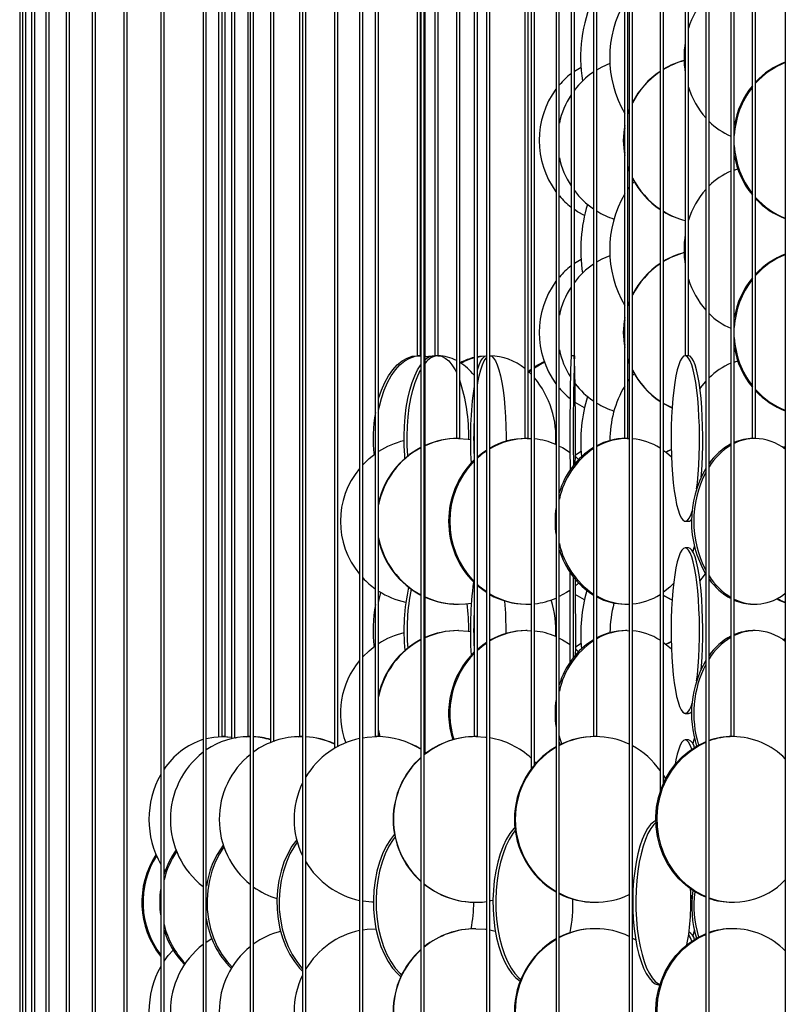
# Model space of a CAD drawing. Header units: millimetres. Extents: x 495 to 2657, y 518 to 2595.
# Tile 83 of 96: x 2192 to 2307, y 2150 to 2298. Entities that reach past the tile are written whole.
import ezdxf

# ---------------------------------------------------------------- set-up
doc = ezdxf.new("R2010")
doc.units = ezdxf.units.MM

msp = doc.modelspace()

# ---------------------------------------------------------------- linework, layer by layer
at = {"color": 7, "linetype": 'Continuous', "lineweight": 25}
for p, q in [((2191.55, 2574.8), (2191.55, 2132.55)), ((2192, 2574.8), (2192, 2132.45)), ((2192.5, 2132.5), (2192.5, 2574.8)), ((2193.32, 2574.8), (2193.32, 2132.55)), ((2193.82, 2132.55), (2193.82, 2574.8)), ((2195.52, 2574.8), (2195.52, 2132.1)), ((2196.02, 2132.23), (2196.02, 2574.8)), ((2198.58, 2574.8), (2198.58, 2132.55)), ((2199.08, 2132.55), (2199.08, 2574.8)), ((2202.51, 2574.8), (2202.51, 2131.46)), ((2203.01, 2131.68), (2203.01, 2574.8)), ((2207.27, 2574.8), (2207.27, 2132.55)), ((2207.77, 2132.55), (2207.77, 2574.8)), ((2212.84, 2574.8), (2212.84, 2130.4)), ((2213.34, 2130.74), (2213.34, 2574.8)), ((2219.22, 2574.8), (2219.22, 2132.55)), ((2219.72, 2132.55), (2219.72, 2574.8)), ((2221.55, 2574.8), (2221.55, 2190.03)), ((2222.05, 2574.8), (2222.05, 2190.05)), ((2222.55, 2190.05), (2222.55, 2574.8)), ((2223.52, 2574.8), (2223.52, 2189.74)), ((2224.02, 2189.85), (2224.02, 2574.8)), ((2225.98, 2574.8), (2225.98, 2190.05)), ((2226.36, 2574.8), (2226.36, 2128.59)), ((2226.86, 2129.16), (2226.86, 2574.8)), ((2229.4, 2574.8), (2229.4, 2189.15)), ((2229.9, 2189.34), (2229.9, 2574.8)), ((2233.76, 2574.8), (2233.76, 2190.05)), ((2234.25, 2574.8), (2234.25, 2132.55)), ((2234.75, 2132.55), (2234.75, 2574.8)), ((2239.05, 2574.8), (2239.05, 2188.27)), ((2239.55, 2188.56), (2239.55, 2574.8)), ((2242.84, 2574.8), (2242.84, 2124.78)), ((2243.34, 2126.07), (2243.34, 2574.8)), ((2245.22, 2574.8), (2245.22, 2190.05)), ((2245.72, 2190.05), (2245.72, 2574.8)), ((2251.55, 2574.8), (2251.55, 2247.55)), ((2252.05, 2247.55), (2252.05, 2574.8)), ((2252.11, 2574.8), (2252.11, 2132.55)), ((2252.61, 2132.55), (2252.61, 2574.8)), ((2252.76, 2187.45), (2252.76, 2574.8)), ((2254.19, 2574.8), (2254.19, 2247.55)), ((2254.69, 2247.55), (2254.69, 2574.8)), ((2257.47, 2574.8), (2257.47, 2235.05)), ((2257.97, 2235.05), (2257.97, 2574.8)), ((2260.13, 2574.8), (2260.13, 2190.05)), ((2260.63, 2190.05), (2260.63, 2574.8)), ((2262.01, 2574.8), (2262.01, 2120.05)), ((2262.51, 2120.05), (2262.51, 2574.8)), ((2262.52, 2247.55), (2262.52, 2574.8)), ((2267.8, 2574.8), (2267.8, 2235.05)), ((2268.3, 2235.05), (2268.3, 2574.8)), ((2268.77, 2574.8), (2268.77, 2185.2)), ((2269.27, 2185.82), (2269.27, 2574.8)), ((2272.5, 2574.8), (2272.5, 2132.55)), ((2273, 2132.55), (2273, 2574.8)), ((2274.77, 2574.8), (2274.77, 2247.55)), ((2275.27, 2247.55), (2275.27, 2574.8)), ((2278.15, 2574.8), (2278.15, 2190.05)), ((2278.65, 2190.05), (2278.65, 2574.8)), ((2282.86, 2574.8), (2282.86, 2235.05)), ((2283.36, 2235.05), (2283.36, 2574.8)), ((2283.55, 2574.8), (2283.55, 2120.05)), ((2284.05, 2120.05), (2284.05, 2574.8)), ((2288.21, 2574.8), (2288.21, 2181.72)), ((2288.71, 2183.02), (2288.71, 2574.8)), ((2292.01, 2574.8), (2292.01, 2247.55)), ((2292.51, 2247.55), (2292.51, 2574.8)), ((2295.1, 2574.8), (2295.1, 2132.55)), ((2295.6, 2132.55), (2295.6, 2574.8)), ((2298.91, 2574.8), (2298.91, 2190.05)), ((2299.41, 2190.05), (2299.41, 2574.8)), ((2302.13, 2574.8), (2302.13, 2235.05)), ((2302.63, 2235.05), (2302.63, 2574.8)), ((2307.11, 2574.8), (2307.11, 2120.05)), ((2275.27, 2290.5), (2276.29, 2291.13)), ((2283.36, 2284.2), (2283.55, 2284.7)), ((2283.36, 2284.03), (2283.55, 2284.56)), ((2283.55, 2275.39), (2283.36, 2275.89)), ((2283.36, 2272.71), (2283.55, 2272.96)), ((2284.05, 2273.55), (2284.3, 2273.82)), ((2275.27, 2261.5), (2276.29, 2262.13)), ((2283.36, 2255.2), (2283.55, 2255.7)), ((2283.36, 2255.03), (2283.55, 2255.56)), ((2252.05, 2247.55), (2251.55, 2247.55)), ((2252.01, 2247.55), (2252.11, 2247.55)), ((2254.69, 2247.55), (2254.19, 2247.55)), ((2262.52, 2247.55), (2262.51, 2247.55)), ((2275.27, 2247.55), (2274.77, 2247.55)), ((2292.01, 2247.55), (2292.01, 2247.55)), ((2292.51, 2247.55), (2292.01, 2247.55)), ((2283.55, 2246.39), (2283.36, 2246.89)), ((2268.3, 2245.19), (2268.77, 2244.74)), ((2268.42, 2245.08), (2268.77, 2245.36)), ((2284.05, 2244.55), (2284.3, 2244.82)), ((2283.36, 2243.71), (2283.55, 2243.96)), ((2257.97, 2235.05), (2257.47, 2235.05)), ((2268.3, 2235.05), (2267.8, 2235.05)), ((2268.14, 2235.05), (2268.77, 2235.03)), ((2283.36, 2235.05), (2282.86, 2235.05)), ((2283.24, 2235.05), (2283.55, 2235.04)), ((2302.63, 2235.05), (2302.13, 2235.05)), ((2275.42, 2232.6), (2276.29, 2233.13)), ((2292.01, 2222.55), (2292.5, 2222.55)), ((2292.5, 2218.55), (2292.01, 2218.55)), ((2275.9, 2213.22), (2275.4, 2212.76)), ((2281.24, 2210.18), (2280.99, 2210.27)), ((2257.67, 2210.05), (2257.77, 2210.05)), ((2267.96, 2210.05), (2268.14, 2210.05)), ((2282.98, 2210.05), (2283.24, 2210.05)), ((2302.21, 2210.05), (2302.55, 2210.05)), ((2257.77, 2206.05), (2257.67, 2206.05)), ((2268.14, 2206.05), (2267.96, 2206.05)), ((2268.14, 2206.05), (2268.77, 2206.03)), ((2283.24, 2206.05), (2282.98, 2206.05)), ((2283.24, 2206.05), (2283.55, 2206.04)), ((2302.55, 2206.05), (2302.21, 2206.05)), ((2275.42, 2203.6), (2276.29, 2204.13)), ((2292.01, 2193.55), (2292.5, 2193.55)), ((2222.05, 2190.05), (2222.05, 2190.05)), ((2222.55, 2190.05), (2222.05, 2190.05)), ((2222.05, 2190.05), (2222.15, 2190.05)), ((2222.41, 2190.05), (2223.52, 2189.99)), ((2222.44, 2190.05), (2222.78, 2190.04)), ((2224.02, 2189.92), (2224.22, 2189.88)), ((2224.02, 2189.88), (2224.1, 2189.86)), ((2225.76, 2190.04), (2226.06, 2190.05)), ((2226.36, 2190.05), (2225.98, 2190.05)), ((2226.15, 2190.05), (2226.36, 2190.05)), ((2229.9, 2189.46), (2230.06, 2189.4)), ((2229.9, 2189.4), (2229.98, 2189.37)), ((2234.25, 2190.05), (2233.76, 2190.05)), ((2233.96, 2190.05), (2234.25, 2190.05)), ((2234.06, 2190.05), (2234.25, 2190.05)), ((2245.72, 2190.05), (2245.22, 2190.05)), ((2245.88, 2190.04), (2245.72, 2190.64)), ((2260.63, 2190.05), (2260.13, 2190.05)), ((2278.65, 2190.05), (2278.15, 2190.05)), ((2292.5, 2189.55), (2292.01, 2189.55)), ((2299.41, 2190.05), (2298.91, 2190.05)), ((2273.14, 2188.83), (2273, 2189.24)), ((2252.76, 2187.71), (2252.94, 2187.58)), ((2252.76, 2187.69), (2252.93, 2187.57)), ((2269.27, 2186.31), (2269.49, 2186.07)), ((2288.71, 2184.18), (2289.02, 2183.65)), ((2213.5, 2169.75), (2213.34, 2169.97)), ((2260.35, 2165.05), (2260.4, 2165.05)), ((2278.34, 2165.05), (2278.46, 2165.05)), ((2299.06, 2165.05), (2299.26, 2165.05)), ((2260.4, 2161.05), (2260.35, 2161.05)), ((2278.46, 2161.05), (2278.34, 2161.05)), ((2299.26, 2161.05), (2299.06, 2161.05)), ((2219.72, 2159.04), (2220.54, 2159.56)), ((2284.05, 2159.64), (2284.53, 2159.36)), ((2213.34, 2156.49), (2213.49, 2156.33)), ((2213.34, 2156.3), (2213.41, 2156.23))]:
    msp.add_line(p, q, dxfattribs=at)
at = {"color": 7, "linetype": 'Continuous', "lineweight": 25, "flags": 128}
for points in [[(2278.65, 2290.7), (2279.47, 2291.17), (2280.65, 2291.7)], [(2283.55, 2275.54), (2283.37, 2276.05), (2283.36, 2276.06)], [(2299.41, 2275.58), (2299.79, 2275.7), (2299.94, 2275.74)], [(2276.79, 2268.7), (2275.74, 2269.29), (2275.27, 2269.6)], [(2278.65, 2261.7), (2279.47, 2262.17), (2280.65, 2262.7)], [(2245.72, 2241.1), (2246.14, 2242.34), (2246.64, 2243.49), (2247.21, 2244.52), (2247.85, 2245.42), (2248.53, 2246.17), (2249.26, 2246.77), (2250.02, 2247.2), (2250.8, 2247.46), (2251.59, 2247.55)], [(2245.72, 2239.39), (2245.8, 2239.75), (2246.14, 2241.08), (2246.56, 2242.34), (2247.07, 2243.49), (2247.64, 2244.52), (2248.27, 2245.42), (2248.95, 2246.17), (2249.68, 2246.77), (2250.44, 2247.2), (2251.22, 2247.46), (2252.01, 2247.55)], [(2252.76, 2247.47), (2252.81, 2247.46), (2253.31, 2247.31)], [(2253, 2247.41), (2253.25, 2247.46), (2254.15, 2247.55)], [(2253.16, 2247.36), (2253.62, 2247.46), (2253.71, 2247.48)], [(2254.67, 2247.55), (2255.23, 2247.46), (2255.77, 2247.2), (2256.3, 2246.77), (2256.8, 2246.17), (2257.27, 2245.42), (2257.47, 2245.04)], [(2260.63, 2247.41), (2260.93, 2247.46), (2261.99, 2247.55)], [(2260.63, 2245.3), (2260.66, 2245.42), (2260.91, 2246.17), (2261.17, 2246.77), (2261.45, 2247.2), (2261.74, 2247.46), (2261.99, 2247.55)], [(2260.63, 2247.35), (2261.23, 2247.46), (2261.9, 2247.53)], [(2262.52, 2247.55), (2262.8, 2247.46), (2263.09, 2247.2), (2263.37, 2246.77), (2263.63, 2246.17), (2263.88, 2245.42), (2264.11, 2244.52), (2264.32, 2243.49), (2264.5, 2242.34), (2264.66, 2241.08), (2264.78, 2239.75), (2264.87, 2238.34), (2264.93, 2236.89), (2264.96, 2235.42), (2264.96, 2234.63)], [(2292.01, 2247.55), (2291.76, 2247.46), (2291.51, 2247.2), (2291.26, 2246.77), (2291.03, 2246.17), (2290.81, 2245.42), (2290.61, 2244.52), (2290.42, 2243.49), (2290.26, 2242.34), (2290.13, 2241.08), (2290.02, 2239.75), (2289.94, 2238.34), (2289.88, 2236.89), (2289.86, 2235.42), (2289.87, 2233.94), (2289.91, 2232.47), (2289.97, 2231.05), (2290.07, 2229.67), (2290.19, 2228.38), (2290.34, 2227.17), (2290.51, 2226.08), (2290.71, 2225.11), (2290.92, 2224.29), (2291.14, 2223.61), (2291.38, 2223.09), (2291.63, 2222.75), (2291.88, 2222.57), (2292.14, 2222.57), (2292.39, 2222.75), (2292.64, 2223.09), (2292.88, 2223.61), (2293.05, 2224.09)], [(2293.72, 2227.47), (2293.83, 2228.38), (2293.95, 2229.67), (2294.05, 2231.05), (2294.11, 2232.47), (2294.15, 2233.94), (2294.16, 2235.42), (2294.14, 2236.89), (2294.08, 2238.34), (2294, 2239.75), (2293.89, 2241.08), (2293.76, 2242.34), (2293.6, 2243.49), (2293.41, 2244.52), (2293.21, 2245.42), (2292.99, 2246.17), (2292.76, 2246.77), (2292.52, 2247.2), (2292.26, 2247.46), (2292.01, 2247.55)], [(2294.41, 2229.23), (2294.44, 2229.67), (2294.54, 2231.05), (2294.61, 2232.47), (2294.64, 2233.94), (2294.65, 2235.42), (2294.63, 2236.89), (2294.58, 2238.34), (2294.49, 2239.75), (2294.39, 2241.08), (2294.25, 2242.34), (2294.09, 2243.49), (2293.91, 2244.52), (2293.7, 2245.42), (2293.48, 2246.17), (2293.25, 2246.77), (2293.01, 2247.2), (2292.76, 2247.46), (2292.5, 2247.55)], [(2249.69, 2232.05), (2249.66, 2232.47), (2249.57, 2233.94), (2249.56, 2235.42), (2249.61, 2236.89), (2249.72, 2238.34), (2249.9, 2239.75), (2250.13, 2241.08), (2250.43, 2242.34), (2250.78, 2243.49), (2251.17, 2244.52), (2251.61, 2245.42), (2252.08, 2246.17), (2252.11, 2246.2)], [(2260.63, 2242.98), (2260.71, 2243.49), (2260.92, 2244.52), (2261.15, 2245.42), (2261.4, 2246.17), (2261.66, 2246.77), (2261.94, 2247.2), (2262.01, 2247.28)], [(2269.27, 2245.87), (2269.77, 2246.17), (2270.72, 2246.65)], [(2269.27, 2245.72), (2269.99, 2246.17), (2270.75, 2246.57)], [(2283.55, 2246.54), (2283.37, 2247.05), (2283.36, 2247.06)], [(2299.41, 2246.58), (2299.79, 2246.7), (2299.94, 2246.74)], [(2250.12, 2232.41), (2250.12, 2232.47), (2250.04, 2233.94), (2250.02, 2235.42), (2250.07, 2236.89), (2250.18, 2238.34), (2250.36, 2239.75), (2250.6, 2241.08), (2250.89, 2242.34), (2251.24, 2243.49), (2251.64, 2244.52), (2252.07, 2245.42), (2252.11, 2245.48)], [(2268.3, 2245.17), (2268.62, 2245.42), (2268.77, 2245.52)], [(2294.22, 2242.53), (2294.55, 2242.99), (2295.1, 2243.65)], [(2276.79, 2239.7), (2275.74, 2240.29), (2275.4, 2240.51)], [(2290.01, 2239.66), (2288.81, 2240.29), (2288.71, 2240.35)], [(2290.01, 2239.63), (2288.76, 2240.29), (2288.71, 2240.31)], [(2257.77, 2235.05), (2259.22, 2234.96), (2259.58, 2234.91)], [(2243.34, 2231.09), (2244.3, 2232.02), (2245.22, 2232.74)], [(2260.63, 2232.26), (2261.45, 2232.92), (2262.01, 2233.29)], [(2260.63, 2232.1), (2261.63, 2232.92), (2262.01, 2233.18)], [(2273, 2233.91), (2273.47, 2233.67), (2274.62, 2232.94)], [(2288.71, 2233.26), (2289.18, 2232.92), (2289.91, 2232.28)], [(2289.08, 2233), (2289.4, 2233.17), (2289.88, 2233.4)], [(2289.1, 2232.98), (2289.46, 2233.17), (2289.88, 2233.38)], [(2306.72, 2233.7), (2306.87, 2233.77), (2307.11, 2233.86)], [(2306.78, 2233.66), (2307.04, 2233.77), (2307.11, 2233.79)], [(2275.42, 2232.32), (2275.75, 2232.02), (2275.9, 2231.88)], [(2292.01, 2218.55), (2291.76, 2218.46), (2291.51, 2218.2), (2291.26, 2217.77), (2291.03, 2217.17), (2290.81, 2216.42), (2290.61, 2215.52), (2290.42, 2214.49), (2290.26, 2213.34), (2290.13, 2212.08), (2290.02, 2210.75), (2289.94, 2209.34), (2289.88, 2207.89), (2289.86, 2206.42), (2289.87, 2204.94), (2289.91, 2203.47), (2289.97, 2202.05), (2290.07, 2200.67), (2290.19, 2199.38), (2290.34, 2198.17), (2290.51, 2197.08), (2290.71, 2196.11), (2290.92, 2195.29), (2291.14, 2194.61), (2291.38, 2194.09), (2291.63, 2193.75), (2291.88, 2193.57), (2292.14, 2193.57), (2292.39, 2193.75), (2292.64, 2194.09), (2292.88, 2194.61), (2293.05, 2195.09)], [(2293.72, 2198.47), (2293.83, 2199.38), (2293.95, 2200.67), (2294.05, 2202.05), (2294.11, 2203.47), (2294.15, 2204.94), (2294.16, 2206.42), (2294.14, 2207.89), (2294.08, 2209.34), (2294, 2210.75), (2293.89, 2212.08), (2293.76, 2213.34), (2293.6, 2214.49), (2293.41, 2215.52), (2293.21, 2216.42), (2292.99, 2217.17), (2292.76, 2217.77), (2292.52, 2218.2), (2292.26, 2218.46), (2292.01, 2218.55)], [(2294.41, 2200.23), (2294.44, 2200.67), (2294.54, 2202.05), (2294.61, 2203.47), (2294.64, 2204.94), (2294.65, 2206.42), (2294.63, 2207.89), (2294.58, 2209.34), (2294.49, 2210.75), (2294.39, 2212.08), (2294.25, 2213.34), (2294.09, 2214.49), (2293.91, 2215.52), (2293.7, 2216.42), (2293.48, 2217.17), (2293.25, 2217.77), (2293.01, 2218.2), (2292.76, 2218.46), (2292.5, 2218.55)], [(2293.39, 2218.84), (2293.31, 2218.55), (2293.14, 2217.99)], [(2274.63, 2201.28), (2274.63, 2202.05), (2274.62, 2203.47), (2274.62, 2204.94), (2274.62, 2206.42), (2274.62, 2207.89), (2274.63, 2209.34), (2274.63, 2210.75), (2274.64, 2212.08), (2274.65, 2213.34), (2274.66, 2214.49), (2274.66, 2214.77)], [(2275.13, 2201.97), (2275.13, 2202.05), (2275.12, 2203.47), (2275.12, 2204.94), (2275.12, 2206.42), (2275.12, 2207.89), (2275.13, 2209.34), (2275.13, 2210.75), (2275.14, 2212.08), (2275.15, 2213.34), (2275.15, 2214.09)], [(2275.39, 2213.8), (2275.39, 2213.34), (2275.4, 2212.08), (2275.41, 2210.75), (2275.41, 2209.34), (2275.42, 2207.89), (2275.42, 2206.42), (2275.42, 2204.94), (2275.42, 2203.47), (2275.41, 2202.33)], [(2294.22, 2213.53), (2294.55, 2213.99), (2295.07, 2214.62)], [(2245.72, 2210.39), (2245.8, 2210.75), (2246.06, 2211.81)], [(2262.01, 2211.92), (2261.07, 2212.61), (2260.63, 2213)], [(2262.01, 2211.8), (2260.89, 2212.61), (2260.63, 2212.83)], [(2274.58, 2212.12), (2274.07, 2211.79), (2273, 2211.19)], [(2290.24, 2213.14), (2289.69, 2212.61), (2288.71, 2211.83)], [(2276.79, 2210.7), (2275.74, 2211.29), (2275.4, 2211.51)], [(2290.01, 2210.66), (2288.81, 2211.29), (2288.71, 2211.35)], [(2290.01, 2210.63), (2288.76, 2211.29), (2288.71, 2211.31)], [(2307.11, 2210.24), (2306.23, 2210.61), (2305.77, 2210.83)], [(2307.11, 2210.31), (2306.4, 2210.61), (2305.86, 2210.88)], [(2257.77, 2206.05), (2259.22, 2205.96), (2259.58, 2205.91)], [(2260.63, 2203.26), (2261.45, 2203.92), (2262.01, 2204.29)], [(2273, 2204.91), (2273.47, 2204.67), (2274.62, 2203.94)], [(2288.71, 2204.26), (2289.18, 2203.92), (2289.91, 2203.28)], [(2289.08, 2204), (2289.4, 2204.17), (2289.88, 2204.4)], [(2289.1, 2203.98), (2289.46, 2204.17), (2289.88, 2204.38)], [(2306.72, 2204.7), (2306.87, 2204.77), (2307.11, 2204.86)], [(2306.78, 2204.66), (2307.04, 2204.77), (2307.11, 2204.79)], [(2243.34, 2202.09), (2244.3, 2203.02), (2245.22, 2203.74)], [(2260.63, 2203.1), (2261.63, 2203.92), (2262.01, 2204.18)], [(2275.42, 2203.32), (2275.75, 2203.02), (2275.9, 2202.88)], [(2245.97, 2190.04), (2245.74, 2190.97), (2245.72, 2191.06)], [(2219.72, 2189.74), (2220.87, 2189.96), (2222.18, 2190.05)], [(2222.18, 2190.05), (2223.5, 2189.96), (2223.52, 2189.96)], [(2233.56, 2190.04), (2233.81, 2190.05), (2233.87, 2190.05)], [(2243.34, 2189.87), (2243.99, 2189.96), (2245.46, 2190.05)], [(2260.4, 2190.05), (2261.87, 2189.96), (2262.01, 2189.94)], [(2273.36, 2188.94), (2273.17, 2189.55), (2273, 2190.2)], [(2292.01, 2189.55), (2291.76, 2189.46), (2291.51, 2189.2), (2291.26, 2188.77), (2291.03, 2188.17), (2290.81, 2187.42), (2290.61, 2186.52), (2290.49, 2185.89)], [(2292.99, 2188.17), (2292.99, 2188.17), (2292.76, 2188.77), (2292.52, 2189.2), (2292.26, 2189.46), (2292.01, 2189.55)], [(2293.39, 2189.84), (2293.31, 2189.55), (2293.14, 2188.99)], [(2239.55, 2188.73), (2239.67, 2188.67), (2239.71, 2188.64)], [(2239.55, 2188.69), (2239.58, 2188.67), (2239.67, 2188.62)], [(2295.1, 2165.81), (2294.42, 2166.11), (2293.21, 2166.79), (2292.08, 2167.61), (2291.05, 2168.58), (2290.13, 2169.67), (2289.33, 2170.88), (2288.67, 2172.17), (2288.16, 2173.55), (2287.8, 2174.97), (2287.6, 2176.44), (2287.56, 2177.92), (2287.68, 2179.39), (2287.96, 2180.84), (2288.4, 2182.25), (2288.98, 2183.58), (2289.71, 2184.84), (2290.57, 2185.99), (2291.55, 2187.02), (2292.63, 2187.92), (2293.81, 2188.67), (2295.05, 2189.27), (2295.1, 2189.28)], [(2295.1, 2165.89), (2294.62, 2166.11), (2293.41, 2166.79), (2292.27, 2167.61), (2291.24, 2168.58), (2290.32, 2169.67), (2289.53, 2170.88), (2288.87, 2172.17), (2288.36, 2173.55), (2288, 2174.97), (2287.8, 2176.44), (2287.76, 2177.92), (2287.88, 2179.39), (2288.16, 2180.84), (2288.59, 2182.25), (2289.18, 2183.58), (2289.91, 2184.84), (2290.77, 2185.99), (2291.75, 2187.02), (2292.83, 2187.92), (2294, 2188.67), (2295.1, 2189.2)], [(2266.3, 2176.34), (2266.14, 2176.17), (2265.55, 2175.42), (2265, 2174.52), (2264.5, 2173.49), (2264.07, 2172.34), (2263.7, 2171.08), (2263.4, 2169.75), (2263.18, 2168.34), (2263.04, 2166.89), (2262.98, 2165.42), (2263, 2163.94), (2263.1, 2162.47), (2263.28, 2161.05), (2263.54, 2159.67), (2263.87, 2158.38), (2264.28, 2157.17), (2264.74, 2156.08), (2265.26, 2155.11), (2265.84, 2154.29), (2266.45, 2153.61), (2267.07, 2153.11)], [(2287.56, 2177.38), (2287.25, 2177.2), (2286.78, 2176.77), (2286.33, 2176.17), (2285.91, 2175.42), (2285.52, 2174.52), (2285.16, 2173.49), (2284.85, 2172.34), (2284.59, 2171.08), (2284.38, 2169.75), (2284.22, 2168.34), (2284.12, 2166.89), (2284.08, 2165.42), (2284.09, 2163.94), (2284.16, 2162.47), (2284.29, 2161.05), (2284.48, 2159.67), (2284.72, 2158.38), (2285, 2157.17), (2285.34, 2156.08), (2285.71, 2155.11), (2286.12, 2154.29), (2286.55, 2153.61), (2287.02, 2153.09), (2287.49, 2152.75), (2287.98, 2152.57), (2288.16, 2152.55)], [(2287.56, 2177.07), (2287.25, 2176.77), (2286.8, 2176.17), (2286.38, 2175.42), (2285.99, 2174.52), (2285.64, 2173.49), (2285.33, 2172.34), (2285.06, 2171.08), (2284.85, 2169.75), (2284.69, 2168.34), (2284.59, 2166.89), (2284.55, 2165.42), (2284.56, 2163.94), (2284.64, 2162.47), (2284.77, 2161.05), (2284.95, 2159.67), (2285.19, 2158.38), (2285.48, 2157.17), (2285.81, 2156.08), (2286.18, 2155.11), (2286.59, 2154.29), (2287.03, 2153.61), (2287.49, 2153.09), (2287.97, 2152.75), (2288.19, 2152.64)], [(2248.12, 2175.33), (2247.5, 2174.52), (2246.87, 2173.49), (2246.32, 2172.34), (2245.86, 2171.08), (2245.48, 2169.75), (2245.2, 2168.34), (2245.02, 2166.89), (2244.94, 2165.42), (2244.97, 2163.94), (2245.1, 2162.47), (2245.33, 2161.05), (2245.66, 2159.67), (2246.08, 2158.38), (2246.59, 2157.17), (2247.18, 2156.08), (2247.84, 2155.11), (2248.56, 2154.29), (2249.08, 2153.81)], [(2248.2, 2174.93), (2247.9, 2174.52), (2247.28, 2173.49), (2246.73, 2172.34), (2246.26, 2171.08), (2245.88, 2169.75), (2245.6, 2168.34), (2245.42, 2166.89), (2245.35, 2165.42), (2245.37, 2163.94), (2245.5, 2162.47), (2245.73, 2161.05), (2246.06, 2159.67), (2246.48, 2158.38), (2246.99, 2157.17), (2247.58, 2156.08), (2248.24, 2155.11), (2248.97, 2154.29), (2249.2, 2154.06)], [(2266.35, 2175.9), (2265.99, 2175.42), (2265.44, 2174.52), (2264.94, 2173.49), (2264.51, 2172.34), (2264.14, 2171.08), (2263.84, 2169.75), (2263.62, 2168.34), (2263.48, 2166.89), (2263.42, 2165.42), (2263.44, 2163.94), (2263.54, 2162.47), (2263.72, 2161.05), (2263.98, 2159.67), (2264.32, 2158.38), (2264.72, 2157.17), (2265.18, 2156.08), (2265.71, 2155.11), (2266.28, 2154.29), (2266.89, 2153.61), (2267.17, 2153.36)], [(2222.37, 2173.39), (2221.7, 2172.34), (2221.07, 2171.08), (2220.56, 2169.75), (2220.18, 2168.34), (2219.94, 2166.89), (2219.83, 2165.42), (2219.87, 2163.94), (2220.04, 2162.47), (2220.35, 2161.05), (2220.8, 2159.67), (2221.37, 2158.38), (2222.06, 2157.17), (2222.85, 2156.08), (2223.6, 2155.26)], [(2233.36, 2174.47), (2232.65, 2173.49), (2232, 2172.34), (2231.44, 2171.08), (2231, 2169.75), (2230.66, 2168.34), (2230.45, 2166.89), (2230.36, 2165.42), (2230.39, 2163.94), (2230.54, 2162.47), (2230.81, 2161.05), (2231.2, 2159.67), (2231.71, 2158.38), (2232.31, 2157.17), (2233.01, 2156.08), (2233.8, 2155.11), (2234.25, 2154.65)], [(2233.45, 2174.13), (2233.01, 2173.49), (2232.35, 2172.34), (2231.8, 2171.08), (2231.35, 2169.75), (2231.02, 2168.34), (2230.81, 2166.89), (2230.71, 2165.42), (2230.74, 2163.94), (2230.9, 2162.47), (2231.17, 2161.05), (2231.56, 2159.67), (2232.06, 2158.38), (2232.67, 2157.17), (2233.37, 2156.08), (2234.16, 2155.11), (2234.25, 2155.01)], [(2292.85, 2165.54), (2292.88, 2165.61), (2293.05, 2166.09)], [(2244.94, 2165.06), (2244.72, 2165.07), (2243.34, 2165.23)], [(2262.98, 2165.32), (2262.6, 2165.25), (2262.51, 2165.23)], [(2292.85, 2164.71), (2292.88, 2164.75), (2292.98, 2164.86)], [(2243.34, 2160.87), (2243.99, 2160.96), (2245.33, 2161.05)], [(2260.4, 2161.05), (2261.87, 2160.96), (2262.01, 2160.94)], [(2262.51, 2160.87), (2263.32, 2160.7), (2263.34, 2160.69)], [(2295.1, 2136.81), (2294.42, 2137.11), (2293.21, 2137.79), (2292.08, 2138.61), (2291.05, 2139.58), (2290.13, 2140.67), (2289.33, 2141.88), (2288.67, 2143.17), (2288.16, 2144.55), (2287.8, 2145.97), (2287.6, 2147.44), (2287.56, 2148.92), (2287.68, 2150.39), (2287.96, 2151.84), (2288.4, 2153.25), (2288.98, 2154.58), (2289.71, 2155.84), (2290.57, 2156.99), (2291.55, 2158.02), (2292.63, 2158.92), (2293.81, 2159.67), (2295.05, 2160.27), (2295.1, 2160.28)], [(2295.1, 2136.89), (2294.62, 2137.11), (2293.41, 2137.79), (2292.27, 2138.61), (2291.24, 2139.58), (2290.32, 2140.67), (2289.53, 2141.88), (2288.87, 2143.17), (2288.36, 2144.55), (2288, 2145.97), (2287.8, 2147.44), (2287.76, 2148.92), (2287.88, 2150.39), (2288.16, 2151.84), (2288.59, 2153.25), (2289.18, 2154.58), (2289.91, 2155.84), (2290.77, 2156.99), (2291.75, 2158.02), (2292.83, 2158.92), (2294, 2159.67), (2295.1, 2160.2)], [(2293.39, 2160.84), (2293.31, 2160.55), (2293.14, 2159.99)], [(2213.34, 2156.13), (2213.98, 2156.99), (2214.72, 2157.81)]]:
    msp.add_lwpolyline(points, dxfattribs=at)
at = {"color": 7, "linetype": 'Continuous', "lineweight": 25}
for centre, radius, start, end in [((2297.94, 2292.58), 21.74, 155.5701, 189.4297), ((2297.41, 2292.55), 16.81, 149.9245, 210.0755), ((2304.83, 2293.18), 12.9, 138.9733, 162.7973), ((2306.79, 2292.55), 14.97, 171.0774, 188.9226), ((2295.08, 2280.18), 12.37, 105.2216, 120.9716), ((2295.14, 2280.18), 12.37, 105.4985, 121.2852), ((2295.14, 2280.1), 12.47, 123.7241, 152.7768), ((2311.17, 2280.94), 11.65, 110.4214, 137.1698), ((2311.35, 2280.92), 11.67, 111.3417, 138.3821), ((2282.2, 2280.62), 12.06, 128.03, 139.6857), ((2285.2, 2280.11), 12.45, 124.4786, 142.88), ((2295.2, 2280.1), 12.47, 124.0465, 153.3633), ((2283.07, 2280.05), 13.11, 143.746, 216.254), ((2304.8, 2291.9), 12.87, 197.1669, 221.0624), ((2312.06, 2280.16), 12.83, 140.7025, 170.383), ((2312.33, 2280.11), 12.94, 142.0224, 176.8793), ((2285.28, 2280.06), 12.55, 146.8641, 168.0101), ((2295.24, 2280.05), 12.58, 169.6203, 190.3797), ((2295.3, 2280.05), 12.58, 171.2077, 188.7923), ((2302.77, 2290.05), 10.12, 224.8742, 247.5776), ((2312.36, 2279.99), 12.97, 183.1605, 217.9378), ((2285.27, 2280.04), 12.54, 191.9869, 213.1389), ((2312.07, 2279.94), 12.84, 189.6264, 219.2881), ((2295.2, 2280), 12.47, 206.6387, 235.9515), ((2295.14, 2280), 12.47, 207.2252, 236.2739), ((2302.71, 2266.13), 10.02, 112.3087, 135.2395), ((2304.83, 2264.18), 12.9, 138.9733, 162.7973), ((2282.17, 2279.44), 12.02, 220.2929, 231.9915), ((2285.2, 2279.99), 12.45, 217.12, 235.5214), ((2297.41, 2263.55), 16.81, 149.9245, 210.0755), ((2311.39, 2279.23), 11.73, 221.6938, 248.5823), ((2311.21, 2279.21), 11.71, 222.9048, 249.5041), ((2299.85, 2263.53), 23.62, 163.0937, 188.542), ((2285.16, 2279.93), 12.38, 238.2857, 251.5623), ((2295.14, 2279.92), 12.37, 238.7146, 255.3382), ((2295.08, 2279.92), 12.37, 239.0283, 255.6163), ((2306.79, 2263.55), 14.97, 171.0774, 188.9226), ((2295.08, 2251.18), 12.37, 105.2216, 120.9716), ((2295.14, 2251.18), 12.37, 105.4985, 121.2852), ((2311.17, 2251.94), 11.65, 110.4214, 137.1698), ((2311.35, 2251.92), 11.67, 111.3417, 138.3821), ((2282.2, 2251.62), 12.06, 128.03, 139.6857), ((2285.2, 2251.11), 12.45, 124.4786, 142.88), ((2295.14, 2251.1), 12.47, 123.7241, 152.7768), ((2295.2, 2251.1), 12.47, 124.0465, 153.3633), ((2312.06, 2251.16), 12.83, 140.7025, 170.383), ((2283.07, 2251.05), 13.11, 143.746, 216.254), ((2285.28, 2251.06), 12.55, 146.8641, 168.0101), ((2304.8, 2262.9), 12.87, 197.1669, 221.0624), ((2312.33, 2251.11), 12.94, 142.0224, 176.8793), ((2295.24, 2251.05), 12.58, 169.6203, 190.3797), ((2302.77, 2261.05), 10.12, 224.8742, 247.5776), ((2295.3, 2251.05), 12.58, 171.2077, 188.7923), ((2312.36, 2250.99), 12.97, 183.1605, 217.9378), ((2254.92, 2244.91), 2.65, 95.3239, 144.6066), ((2254.31, 2245.31), 2.24, 92.6207, 133.7102), ((2254.58, 2241.37), 6.18, 62.1386, 88.5933), ((2262.3, 2238.79), 8.76, 51.1112, 88.4075), ((2285.27, 2251.04), 12.54, 191.9874, 212.2904), ((2667.19, 2235.77), 392.6, 178.2802, 180.8), ((2659.54, 2235.98), 384.44, 178.2749, 180.7455), ((1906.33, 2236.18), 369.11, 359.2462, 1.7646), ((2312.07, 2250.94), 12.84, 189.6264, 219.2881), ((2253.28, 2239.18), 8.73, 38.3726, 57.5229), ((2262.26, 2238.85), 8.71, 104.2015, 118.8148), ((2262.58, 2238.8), 8.78, 106.2643, 119.9704), ((2302.71, 2237.13), 10.02, 112.3087, 135.2395), ((2295.2, 2251), 12.47, 206.6387, 235.9515), ((2295.14, 2251), 12.47, 207.2252, 236.2739), ((2232.93, 2235.5), 26.4, 358.806, 18.502), ((2315.42, 2235.04), 55.85, 171.8918, 183.7868), ((2258.32, 2235.2), 14.17, 355.7844, 39.4285), ((2285.2, 2250.98), 12.45, 217.9666, 235.5218), ((2296.66, 2234.83), 16.02, 149.441, 180.3065), ((2282.18, 2250.45), 12.03, 220.296, 231.1867), ((2311.39, 2250.23), 11.73, 221.6938, 248.5823), ((2311.21, 2250.21), 11.71, 222.9048, 249.5041), ((2299.3, 2234.6), 23.07, 162.8644, 185.68), ((2285.16, 2250.93), 12.38, 238.2857, 251.5623), ((2267.67, 2235.05), 22.78, 170.0747, 186.3395), ((2322.97, 2235.05), 62.9, 177.5928, 182.4072), ((2252.46, 2222.55), 12.5, 103.4491, 122.6311), ((2257.77, 2222.94), 12.11, 90.017, 114.4119), ((2257.68, 2222.94), 12.11, 90.0165, 113.9368), ((2267.99, 2224), 11.05, 90.1225, 119.7103), ((2268.17, 2223.99), 11.06, 90.1293, 120.7763), ((2268.12, 2224.03), 11.02, 66.8184, 84.0137), ((2283.28, 2225.7), 9.35, 90.2311, 119.6949), ((2283.01, 2225.73), 9.32, 90.2099, 117.9091), ((2283.15, 2225.54), 9.52, 57.8606, 84.5902), ((2303.46, 2225.77), 9.6, 118.3182, 145.0171), ((2304.07, 2225.48), 9.99, 121.0786, 147.9445), ((2302.24, 2227.96), 7.08, 90.2116, 113.5328), ((2302.58, 2227.92), 7.13, 90.2539, 116.412), ((2302.42, 2227.48), 7.57, 51.7041, 88.988), ((2257.86, 2222.64), 12.46, 117.4973, 166.9457), ((2257.97, 2222.63), 12.48, 118.0171, 168.8828), ((2284.55, 2223.5), 12.03, 122.1682, 163.7935), ((2284.96, 2223.37), 12.22, 123.867, 168.0813), ((2269.36, 2222.55), 13.07, 134.7693, 225.0621), ((2269.55, 2222.55), 13.09, 136.0978, 223.9022), ((2252.46, 2222.55), 12.5, 140.3329, 219.6671), ((2308.79, 2222.55), 15.85, 149.7812, 210.0174), ((2309.32, 2222.55), 16.03, 152.5413, 207.4587), ((2287.01, 2222.55), 14.66, 171.7485, 188.2515), ((2292.42, 2223.2), 0.656, 277.477, 328.5162), ((2257.97, 2222.47), 12.48, 191.1237, 241.9763), ((2257.86, 2222.46), 12.46, 193.0632, 242.4938), ((2285.05, 2221.78), 12.32, 192.1112, 235.9405), ((2284.64, 2221.66), 12.13, 196.3911, 237.6472), ((2252.46, 2222.55), 12.5, 223.1332, 234.6038), ((2316.38, 2206.05), 56.81, 172.5879, 183.7254), ((2304.03, 2219.58), 9.94, 211.9772, 238.9997), ((2303.51, 2219.37), 9.66, 215.0728, 241.5919), ((2252.46, 2222.55), 12.5, 237.3689, 257.5357), ((2280.77, 2206.04), 31.22, 167.8768, 185.4884), ((2281.37, 2206.05), 31.36, 168.5004, 184.8205), ((2299.46, 2205.59), 23.23, 163.7601, 185.6309), ((2257.77, 2222.15), 12.1, 245.5831, 279.287), ((2257.68, 2222.16), 12.11, 246.0583, 269.9884), ((2268.16, 2221.09), 11.04, 239.2038, 273.1707), ((2267.98, 2221.09), 11.04, 240.2796, 269.8876), ((2204.09, 2206.08), 60.87, 359.571, 4.1799), ((2268.12, 2221.06), 11.01, 275.9854, 293.4373), ((2257.23, 2206.06), 15.26, 356.6332, 17.5941), ((2283.28, 2219.4), 9.35, 240.3351, 271.6457), ((2283.02, 2219.4), 9.35, 242.1276, 269.7534), ((2283.16, 2219.53), 9.49, 275.3702, 302.179), ((2302.57, 2217.24), 7.18, 243.8761, 309.2261), ((2302.24, 2217.14), 7.09, 246.4801, 269.7755), ((2267.67, 2206.05), 22.78, 170.0747, 186.3395), ((2227.08, 2206.08), 32.25, 359.706, 7.1956), ((2298.39, 2205.58), 17.75, 164.9756, 179.4787), ((2322.97, 2206.05), 62.9, 177.5928, 182.4072), ((2257.68, 2193.94), 12.11, 90.0165, 113.9368), ((2257.77, 2193.94), 12.11, 90.017, 114.4119), ((2268.17, 2194.99), 11.06, 90.1293, 120.7763), ((2267.99, 2195), 11.05, 90.1225, 119.7103), ((2268.12, 2195.03), 11.02, 66.8184, 84.0137), ((2283.28, 2196.7), 9.35, 90.2311, 119.6949), ((2283.01, 2196.73), 9.32, 90.2099, 117.9091), ((2283.15, 2196.54), 9.52, 57.8606, 84.5902), ((2302.58, 2198.92), 7.13, 90.2539, 116.412), ((2302.24, 2198.96), 7.08, 90.2116, 113.5328), ((2302.42, 2198.48), 7.57, 51.7041, 88.988), ((2252.46, 2193.55), 12.5, 103.4491, 122.6311), ((2257.86, 2193.64), 12.46, 117.4973, 166.9457), ((2257.97, 2193.63), 12.48, 118.0171, 168.8828), ((2284.55, 2194.5), 12.03, 122.1682, 163.7935), ((2284.96, 2194.37), 12.22, 123.867, 168.0813), ((2303.46, 2196.77), 9.6, 118.3182, 145.0171), ((2304.07, 2196.48), 9.99, 121.0786, 147.9445), ((2269.37, 2193.55), 13.08, 134.8148, 197.7515), ((2252.46, 2193.55), 12.5, 140.3329, 200.6892), ((2269.57, 2193.55), 13.09, 136.142, 197.5202), ((2308.94, 2193.52), 15.99, 149.9695, 197.8509), ((2309.39, 2193.53), 16.1, 152.6001, 197.1657), ((2287.01, 2193.55), 14.66, 171.7485, 188.2515), ((2292.42, 2194.2), 0.656, 277.477, 328.5162), ((2222.66, 2178.97), 11.17, 107.9535, 146.5556), ((2226.17, 2178.67), 11.37, 90.1212, 124.5608), ((2233.98, 2177.89), 12.16, 90.0542, 125.7971), ((2226.3, 2178.8), 11.25, 74.0433, 87.1482), ((2226.14, 2178.79), 11.26, 73.1886, 86.32), ((2234.05, 2177.93), 12.12, 65.6719, 86.6976), ((2233.96, 2177.92), 12.12, 65.2001, 86.2652), ((2245.47, 2177.56), 12.49, 102.1322, 149.0979), ((2245.46, 2177.56), 12.49, 57.8515, 89.9984), ((2245.48, 2177.56), 12.49, 58.102, 89.9985), ((2260.35, 2177.67), 12.38, 90.0214, 128.7262), ((2260.41, 2177.67), 12.38, 90.0217, 129.0489), ((2260.39, 2177.65), 12.4, 47.4833, 80.1682), ((2278.34, 2178.27), 11.78, 90.0383, 116.9706), ((2278.47, 2178.27), 11.78, 90.0399, 117.657), ((2278.46, 2178.28), 11.77, 64.367, 89.9646), ((2291.9, 2188.15), 1.52, 10.3686, 66.4783), ((2299.07, 2179.37), 10.68, 90.0374, 108.9614), ((2299.26, 2179.36), 10.69, 90.0409, 110.0639), ((2299.15, 2178.95), 11.1, 44.2008, 89.4463), ((2278.9, 2177.55), 12.68, 120.2914, 239.7086), ((2279.03, 2177.55), 12.69, 120.9663, 239.0337), ((2278.24, 2177.89), 12.22, 35.2828, 61.6201), ((2227.18, 2177.55), 12.88, 128.156, 231.844), ((2234.29, 2177.55), 12.62, 128.8987, 231.1013), ((2260.47, 2177.55), 12.55, 131.7824, 228.2176), ((2260.52, 2177.55), 12.55, 132.1174, 227.8826), ((2224.83, 2177.55), 13.77, 150.507, 209.5223), ((2245.48, 2177.55), 12.51, 153.8948, 206.1052), ((2233.31, 2165.48), 13.73, 143.4065, 171.6094), ((2223.12, 2165.05), 13.13, 146.8661, 218.5066), ((2223.3, 2165.05), 13.14, 147.7298, 217.2523), ((2225.82, 2165.38), 13.07, 144.6642, 162.5821), ((2226.16, 2165.32), 13.19, 145.9078, 166.3444), ((2245.47, 2177.54), 12.49, 210.9029, 257.8669), ((2226.92, 2165.05), 14.23, 171.6508, 188.3492), ((2234, 2177.25), 12.21, 234.2355, 252.659), ((2260.41, 2177.42), 12.38, 230.9439, 277.4429), ((2260.35, 2177.43), 12.38, 231.2782, 269.9742), ((2299.26, 2175.92), 10.86, 250.2861, 316.2374), ((2278.46, 2176.8), 11.75, 242.3258, 295.6388), ((2278.35, 2176.83), 11.78, 243.036, 269.9551), ((2257.74, 2165.05), 35.12, 349.4671, 3.2808), ((2309.53, 2164.55), 16.56, 172.0625, 197.3147), ((2309.88, 2164.55), 16.57, 172.7484, 196.7229), ((2299.07, 2175.73), 10.68, 251.0409, 269.9603), ((2239.66, 2165.01), 20.42, 348.7683, 0.1175), ((2249.32, 2165.02), 25.74, 349.7868, 1.0996), ((2225.85, 2164.65), 12.85, 193.429, 223.4595), ((2232.78, 2164.43), 13.19, 187.9492, 225.1705), ((2225.41, 2164.52), 12.62, 197.1178, 224.591), ((2234, 2148.85), 12.2, 104.6458, 125.7665), ((2245.47, 2148.56), 12.49, 102.1322, 149.0979), ((2260.35, 2148.67), 12.38, 90.0214, 128.7262), ((2260.41, 2148.67), 12.38, 90.0217, 129.0489), ((2278.47, 2149.27), 11.78, 90.0399, 117.657), ((2278.34, 2149.27), 11.78, 90.0383, 116.9706), ((2278.46, 2149.28), 11.77, 64.367, 89.9646), ((2288.57, 2157.75), 4.65, 17.7666, 31.6107), ((2291.77, 2159.09), 1.66, 11.7019, 60.9841), ((2299.07, 2150.37), 10.68, 90.0374, 108.9614), ((2299.26, 2150.36), 10.69, 90.0409, 110.0639), ((2299.15, 2149.95), 11.1, 44.2008, 89.4463), ((2227.18, 2148.55), 12.88, 128.156, 231.844), ((2234.29, 2148.55), 12.62, 128.8987, 231.1013), ((2278.9, 2148.55), 12.68, 120.2914, 239.7086), ((2279.03, 2148.55), 12.69, 120.9663, 239.0337), ((2260.47, 2148.55), 12.55, 131.7824, 228.2176), ((2260.52, 2148.55), 12.55, 132.1174, 227.8826), ((2224.83, 2148.55), 13.77, 150.507, 209.5223), ((2245.48, 2148.55), 12.51, 153.8948, 206.1052)]:
    msp.add_arc(centre, radius, start, end, dxfattribs=at)

doc.saveas('drawing.dxf')
